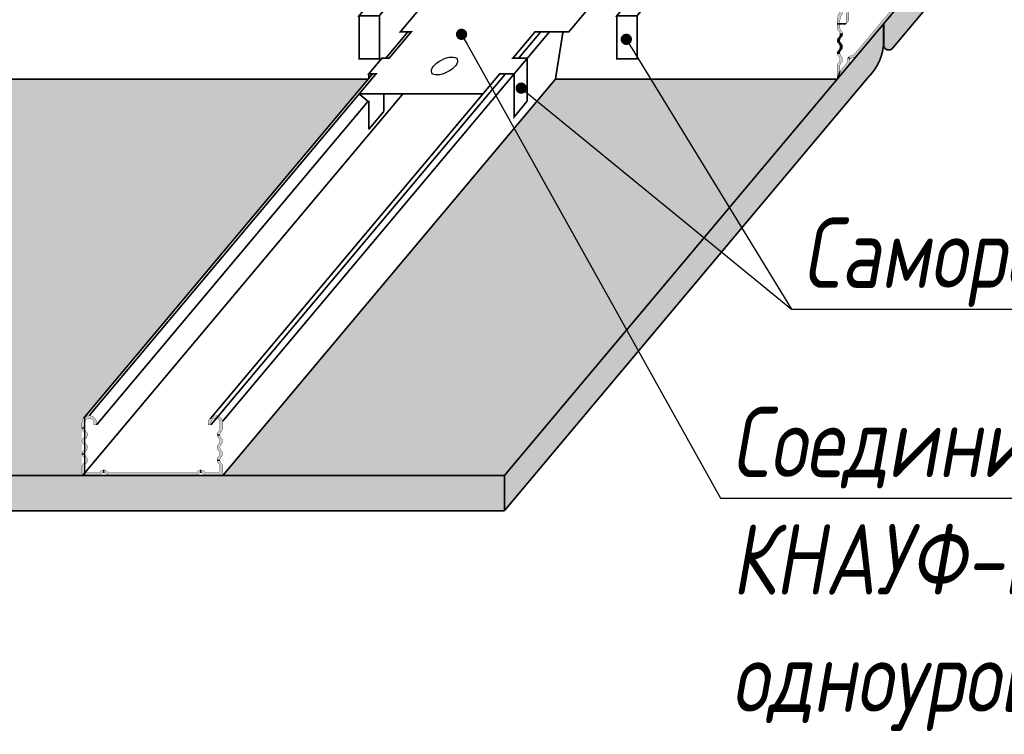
# Model space of a CAD drawing. Header units: millimetres. Extents: x -521669 to 178656, y -69521 to 433382.
# Tile 8 of 256: x 142109 to 142459, y -39785 to -39531. Entities that reach past the tile are written whole.
import ezdxf
from ezdxf import colors
from ezdxf.entities.mleader import LeaderData, LeaderLine
from ezdxf.math import Vec2, Vec3

# ---------------------------------------------------------------- set-up
doc = ezdxf.new("R2010")
doc.units = ezdxf.units.MM
doc.layers.add('Knauf_узлы', color=7, linetype='Continuous')
doc.styles.add('In tre', font='isocpeur.ttf', dxfattribs={"width": 0.8, "oblique": 10})

# ---------------------------------------------------------------- blocks, each defined once
blk = doc.blocks.new('A$C58805CB4')
at = {"layer": 'Knauf_узлы', "linetype": 'Continuous', "lineweight": -3, "ltscale": 10}
for points in [[(1.096, 4.266), (0.21, 4.266, 0.414214), (0.01, 4.066), (0.01, 3.624, 0.208712), (0.106, 3.404, -0.436436), (0.106, 2.927, 0.194383), (0.01, 2.724), (0.21, 2.724, -0.194383), (0.306, 2.927, 0.436436), (0.306, 3.404, -0.208712), (0.21, 3.624), (0.21, 3.866, -0.414214), (0.41, 4.066), (1.096, 4.066, -0.208712), (1.316, 3.97, 0.208712), (1.555, 3.866), (1.555, 4.066, -0.208712), (1.316, 4.17, 0.208712)], [(8.227, 4.17, 0.208712), (8.007, 4.266), (2.013, 4.266, 0.208712), (1.793, 4.17, -0.208712), (1.555, 4.066), (1.555, 3.866, 0.208712), (1.793, 3.97, -0.208712), (2.013, 4.066), (8.007, 4.066, -0.208712), (8.227, 3.97, 0.208712), (8.465, 3.866), (8.465, 4.066, -0.208712)], [(9.81, 4.266), (8.924, 4.266, 0.208712), (8.704, 4.17, -0.208712), (8.465, 4.066), (8.465, 3.866, 0.208712), (8.704, 3.97, -0.208712), (8.924, 4.066), (9.61, 4.066, -0.414214), (9.81, 3.866), (9.81, 3.624, -0.208712), (9.714, 3.404, 0.208712), (9.61, 3.166), (9.81, 3.166, -0.208712), (9.914, 3.404, 0.208712), (10.01, 3.624), (10.01, 4.066, 0.414214)], [(10.01, 2.716, 0.20154), (9.914, 2.927, -0.208712), (9.81, 3.166), (9.61, 3.166, 0.208712), (9.714, 2.927, -0.20154), (9.81, 2.716, 0.006882), (9.81, 2.724), (9.81, 2.707, 0.006882), (9.81, 2.716, -0.20154), (9.714, 2.504, 0.436436), (9.714, 2.027, -0.20154), (9.81, 1.816, 0.006882), (9.81, 1.824), (9.81, 1.807, 0.006882), (9.81, 1.816, -0.20154), (9.714, 1.604, 0.208712), (9.61, 1.366), (9.81, 1.366, -0.208712), (9.914, 1.604, 0.20154), (10.01, 1.816, 0.20154), (9.914, 2.027, -0.436436), (9.914, 2.504, 0.20154)], [(0.21, 1.816, 0.006882), (0.21, 1.807), (0.21, 1.824, 0.006882), (0.21, 1.816, -0.20154), (0.306, 2.027, 0.436436), (0.306, 2.504, -0.20154), (0.21, 2.716, 0.006882), (0.21, 2.707), (0.21, 2.724), (0.01, 2.724, 0.006888), (0.01, 2.716, 0.20154), (0.106, 2.504, -0.436436), (0.106, 2.027, 0.20154), (0.01, 1.816, 0.20154), (0.106, 1.604, -0.436436), (0.106, 1.127, 0.208712), (0.01, 0.907), (0.21, 0.907, -0.208712), (0.306, 1.127, 0.436436), (0.306, 1.604, -0.20154)], [(0.549, 0.21), (0.51, 0.21, -0.414214), (0.21, 0.51), (0.21, 0.907), (0.01, 0.907), (0.01, 0.52, 0.414214), (0.52, 0.01), (0.539, 0.01, 0.414214), (1.049, 0.52), (1.049, 0.66), (0.849, 0.66), (0.849, 0.51, -0.414214)], [(10.01, 0.52), (10.01, 0.907, 0.208712), (9.914, 1.127, -0.208712), (9.81, 1.366), (9.61, 1.366, 0.208712), (9.714, 1.127, -0.208712), (9.81, 0.907), (9.81, 0.51, -0.414214), (9.51, 0.21), (9.471, 0.21, -0.414214), (9.171, 0.51), (9.171, 0.66), (8.971, 0.66), (8.971, 0.52, 0.414214), (9.481, 0.01), (9.5, 0.01, 0.414214)]]:
    blk.add_hatch(color=7, dxfattribs=at).paths.add_polyline_path(points)
at = {"layer": 'Knauf_узлы', "color": 7, "linetype": 'Continuous', "lineweight": -3, "ltscale": 10}
for p, q in [((1.555, 4.066), (1.555, 3.866)), ((8.465, 4.066), (8.465, 3.866)), ((9.61, 3.166), (9.81, 3.166)), ((0.01, 2.724), (0.21, 2.724)), ((0.21, 0.907), (0.01, 0.907)), ((9.61, 1.366), (9.81, 1.366))]:
    blk.add_line(p, q, dxfattribs=at)
at = {"layer": 'Knauf_узлы', "color": 7, "linetype": 'Continuous', "lineweight": -3, "ltscale": 10, "const_width": 0.02}
blk.add_lwpolyline([(10.01, 1.824), (10.01, 1.807), (10.01, 1.824, -0.208712), (9.914, 1.604, 0.436436), (9.914, 1.127, -0.208712), (10.01, 0.907), (10.01, 0.52, -0.414214), (9.5, 0.01), (9.481, 0.01, -0.414214), (8.971, 0.52), (8.971, 0.66), (9.171, 0.66), (9.171, 0.51, 0.414214), (9.471, 0.21), (9.51, 0.21, 0.414214), (9.81, 0.51), (9.81, 0.907, 0.208712), (9.714, 1.127, -0.436436), (9.714, 1.604, 0.208712), (9.81, 1.824), (9.81, 1.807, 0.208712), (9.714, 2.027, -0.436436), (9.714, 2.504, 0.208712), (9.81, 2.724), (9.81, 2.707, 0.208712), (9.714, 2.927, -0.436436), (9.714, 3.404, 0.208712), (9.81, 3.624), (9.81, 3.866, 0.414214), (9.61, 4.066), (8.924, 4.066, 0.208712), (8.704, 3.97, -0.436436), (8.227, 3.97, 0.208712), (8.007, 4.066), (2.013, 4.066, 0.208712), (1.793, 3.97, -0.436436), (1.316, 3.97, 0.208712), (1.096, 4.066), (0.41, 4.066, 0.414214), (0.21, 3.866), (0.21, 3.624, 0.208712), (0.306, 3.404, -0.436436), (0.306, 2.927, 0.208712), (0.21, 2.707), (0.21, 2.724, 0.208712), (0.306, 2.504, -0.436436), (0.306, 2.027, 0.208712), (0.21, 1.807), (0.21, 1.824, 0.208712), (0.306, 1.604, -0.436436), (0.306, 1.127, 0.208712), (0.21, 0.907), (0.21, 0.51, 0.414214), (0.51, 0.21), (0.549, 0.21, 0.414214), (0.849, 0.51), (0.849, 0.66), (1.049, 0.66), (1.049, 0.52, -0.414214), (0.539, 0.01), (0.52, 0.01, -0.414214), (0.01, 0.52), (0.01, 0.907, -0.208712), (0.106, 1.127, 0.436436), (0.106, 1.604, -0.208712), (0.01, 1.824), (0.01, 1.807, -0.208712), (0.106, 2.027, 0.436436), (0.106, 2.504, -0.208712), (0.01, 2.724), (0.01, 2.707, -0.208712), (0.106, 2.927, 0.436436), (0.106, 3.404, -0.208712), (0.01, 3.624), (0.01, 4.066, -0.414214), (0.21, 4.266), (1.096, 4.266, -0.208712), (1.316, 4.17, 0.436436), (1.793, 4.17, -0.208712), (2.013, 4.266), (8.007, 4.266, -0.208712), (8.227, 4.17, 0.436436), (8.704, 4.17, -0.208712), (8.924, 4.266), (9.81, 4.266, -0.414214), (10.01, 4.066), (10.01, 3.624, -0.208712), (9.914, 3.404, 0.436436), (9.914, 2.927, -0.208712), (10.01, 2.707), (10.01, 2.724, -0.208712), (9.914, 2.504, 0.436436), (9.914, 2.027, -0.208712), (10.01, 1.807)], format="xyb", dxfattribs=at)
blk = doc.blocks.new('A$C40156BDB')
at = {"layer": 'Knauf_узлы', "color": 7, "linetype": 'Continuous', "lineweight": -3, "ltscale": 10}
blk.add_lwpolyline([(6.503, 8.169, 0.06, 0.06, 0), (7.274, 9.088, 0.06, 0.06, 0), (7.017, 9.088, 0.06, 0.06, 0), (7.479, 9.639, 0.06, 0.06, 0), (7.736, 9.639, 0.06, 0.06, 0), (8.338, 10.356, 0.06, 0.06, 0), (12.732, 10.356, 0.06, 0.06, 0), (12.13, 9.639, 0.06, 0.06, 0), (12.643, 9.639, 0.06, 0.06, 0), (12.197, 9.107, 0.06, 0.06, 0), (11.684, 9.107, 0.06, 0.06, 0), (10.897, 8.169, 0.06, 0.06, 0), (12.098, 8.169, 0.06, 0.06, 0), (11.543, 7.508, 0.06, 0.06, 0), (12.767, 7.508, 0.06, 0.06, 0), (13.046, 7.84, 0.06, 0.06, 0), (13.765, 7.84, 0.06, 0.06, 0), (13.486, 7.508, 0.06, 0.06, 0), (14.422, 7.508, 0.06, 0.06, 0), (11.806, 4.39, 0.06, 0.06, 0), (10.87, 4.39, 0.06, 0.06, 0), (10.591, 4.058, 0.06, 0.06, 0), (9.872, 4.058, 0.06, 0.06, 0), (10.151, 4.39, 0.06, 0.06, 0), (8.927, 4.39, 0.06, 0.06, 0), (8.168, 3.486, 0.06, 0.06, 0), (6.968, 3.486, 0.06, 0.06, 0), (6.181, 2.549, 0.06, 0.06, 0), (6.694, 2.549, 0.06, 0.06, 0), (6.232, 1.998, 0.06, 0.06, 0), (5.719, 1.998, 0.06, 0.06, 0), (5.117, 1.281, 0.06, 0.06, 0), (0.723, 1.281, 0.06, 0.06, 0), (1.325, 1.998, 0.06, 0.06, 0), (1.068, 1.998, 0.06, 0.06, 0), (1.53, 2.549, 0.06, 0.06, 0), (1.787, 2.549, 0.06, 0.06, 0), (2.573, 3.486, 0.06, 0.06, 0), (2.185, 3.486, 0.06, 0.06, 0), (2.944, 4.39, 0.06, 0.06, 0), (1.72, 4.39, 0.06, 0.06, 0), (1.441, 4.058, 0.06, 0.06, 0), (0.722, 4.058, 0.06, 0.06, 0), (1.001, 4.39, 0.06, 0.06, 0), (0.064, 4.39, 0.06, 0.06, 0), (2.68, 7.508, 0.06, 0.06, 0), (3.617, 7.508, 0.06, 0.06, 0), (3.896, 7.84, 0.06, 0.06, 0), (4.615, 7.84, 0.06, 0.06, 0), (4.336, 7.508, 0.06, 0.06, 0), (5.56, 7.508, 0.06, 0.06, 0), (6.114, 8.169, 0, 0, 0)], format="xyseb", dxfattribs=at)
at = {"layer": 'Knauf_узлы', "color": 7, "linetype": 'Continuous', "lineweight": -3, "ltscale": 10, "const_width": 0.06}
for points in [[(12.346, 7.764), (12.643, 8.109), (12.643, 9.639)], [(12.643, 9.639), (12.659, 9.657)], [(7.017, 9.088), (7.017, 8.924)], [(12.197, 9.107), (12.197, 7.764)], [(6.114, 8.169), (6.503, 8.169)], [(14.422, 7.508), (14.422, 7.065)], [(1.441, 4.058), (1.441, 2.528), (0.722, 2.528), (0.722, 4.058)], [(10.591, 4.058), (10.591, 2.528), (9.872, 2.528), (9.872, 4.058)], [(6.694, 2.549), (6.694, 1.033)], [(1.325, 1.998), (0.723, 1.281)], [(1.068, 1.998), (1.068, 1.834)], [(6.694, 1.033), (6.232, 0.468), (6.232, 1.998)], [(0.723, 1.281), (1.038, 1.016)], [(1.062, 1.044), (1.062, 0.019)], [(1.6, 0.661), (1.6, 1.281)], [(1.062, 0.019), (1.6, 0.661)]]:
    blk.add_lwpolyline(points, dxfattribs=at)
at = {"layer": 'Knauf_узлы', "color": 7, "linetype": 'Continuous', "lineweight": -3, "ltscale": 10}
for centre in [(9.709, 9.372), (2.668, 5.949), (6.837, 5.949), (11.818, 5.949), (3.753, 2.273)]:
    blk.add_ellipse(centre, major_axis=(-0.453, -0.239), ratio=0.466841, dxfattribs=at)
blk = doc.blocks.new('_DOT')
at = {"color": 0, "linetype": 'ByBlock'}
blk.add_line((-0.5, 0), (-1, 0), dxfattribs=at)
at = {"color": 0, "linetype": 'ByBlock', "const_width": 0.5}
blk.add_lwpolyline([(-0.25, 0, 1), (0.25, 0, 1)], format="xyb", close=True, dxfattribs=at)

msp = doc.modelspace()

# ---------------------------------------------------------------- hatches: boundary and pattern name
at = {"layer": 'Knauf_узлы', "linetype": 'Continuous', "lineweight": -3, "ltscale": 10}
h = msp.add_hatch(color=9, dxfattribs=at)
edge = h.paths.add_edge_path()
edge.add_line((142516.962463, -39424.644692), (142516.962463, -39412.144692))
edge.add_line((142516.962463, -39412.144692), (142415.803467, -39532.701289))
edge.add_line((142415.803467, -39532.701289), (142415.803467, -39538.471578))
edge.add_arc((142397.644093, -39538.711433), 18.160958, -0.75673818, 0.75673818, ccw=False)
edge.add_line((142415.803467, -39538.951289), (142415.803467, -39540.255829))
edge.add_arc((142417.603467, -39540.255829), 1.8, 180, 320)
edge.add_line((142418.982347, -39541.412847), (142516.962463, -39424.644692))
for color, points in [(7, [(142425.436101, -39521.221563, 0.2087121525), (142425.775349, -39520.070515, -0.4364357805), (142427.307073, -39518.245078, 0.2087121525), (142428.381724, -39517.711106), (142431.837057, -39513.593201), (142430.837057, -39513.229231), (142427.615679, -39517.068319, -0.2087121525), (142426.541029, -39517.60229, 0.4364357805), (142425.009305, -39519.427728, -0.2087121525), (142424.670056, -39520.578775), (142405.404789, -39543.538227, -0.2087121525), (142404.330139, -39544.072198, 0.2087121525), (142403.165933, -39544.650667), (142403.931978, -39545.293455, -0.2087121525), (142405.096183, -39544.714986, 0.2087121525), (142406.170834, -39544.181014)]), (7, [(142402.471755, -39532.817113), (142403.471755, -39531.625359), (142403.471755, -39527.507157, 0.7002075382), (142401.705711, -39526.864369), (142400.426648, -39528.388697, 0.1763269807), (142399.25687, -39531.602635), (142399.25687, -39533.904502), (142399.25687, -39534.146232, 0.2087121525), (142399.73687, -39535.24605, -0.2087121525), (142400.25687, -39536.43752), (142401.25687, -39536.43752, 0.2087121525), (142400.73687, -39535.24605, -0.2087121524), (142400.25687, -39534.146232), (142400.25687, -39533.904502), (142400.25687, -39531.966606, -0.1763269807), (142401.426648, -39528.752668), (142401.588733, -39528.559501, -0.7002075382), (142402.471755, -39528.880895)]), (9, [(142410.412056, -39551.626522, 0.1969693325), (142415.803467, -39538.951289), (142415.803467, -39532.701289), (142406.170834, -39544.181014), (142281.118762, -39693.21227), (142281.118762, -39705.71227)]), (7, [(142400.739544, -39537.626504, 0.2081261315), (142401.25687, -39536.43752), (142400.25687, -39536.43752, -0.2087121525), (142399.73687, -39537.62899, 0.1922907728), (142399.25687, -39538.646232), (142400.25687, -39538.646232, -0.1928508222)]), (7, [(142399.25687, -39538.646232, 0.2087121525), (142399.73687, -39539.74605, -0.077146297), (142400.046049, -39540.137068), (142400.73687, -39539.74605, -0.2087121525), (142400.25687, -39538.646232)]), (7, [(142399.73687, -39542.12899, 0.2015403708), (142399.257438, -39543.18752, 0.0068875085), (142399.259145, -39543.228808), (142400.25687, -39543.228808), (142400.25687, -39543.146232, 0.0068822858), (142400.257438, -39543.18752, -0.2015403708), (142400.73687, -39542.12899, 0.4364357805), (142400.73687, -39539.74605), (142400.046049, -39540.137068, -0.3475864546)]), (7, [(142400.73687, -39546.62899, 0.4364357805), (142400.73687, -39544.24605, -0.1943830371), (142400.259145, -39543.228808), (142399.259145, -39543.228808, 0.1943830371), (142399.73687, -39544.24605, -0.4364357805), (142399.73687, -39546.62899, 0.2087121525), (142399.25687, -39547.728808), (142399.25687, -39552.420755), (142400.25687, -39549.673278), (142400.25687, -39547.728808, -0.2087121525)]), (7, [(142400.25687, -39549.673278), (142399.25687, -39552.420755), (142403.225211, -39547.691471, 0.2087121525), (142403.564459, -39546.540423, -0.2087121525), (142403.931978, -39545.293455), (142403.165933, -39544.650667, 0.2087121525), (142402.798415, -39545.897636, -0.2087121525), (142402.459166, -39547.048683)]), (9, [(142114.670525, -39693.21227), (142232.791995, -39552.420755), (141926.235985, -39552.420755), (141926.03187, -39552.882146), (141925.828432, -39553.344537), (141925.625669, -39553.807926), (141925.423581, -39554.272309), (141925.222167, -39554.737683), (141925.021425, -39555.204043), (141924.821356, -39555.671386), (141924.621957, -39556.139708), (141924.423228, -39556.609007), (141924.225167, -39557.079278), (141924.027774, -39557.550517), (141923.831049, -39558.022721), (141923.634989, -39558.495887), (141923.439594, -39558.970011), (141923.244862, -39559.445088), (141923.050794, -39559.921116), (141922.857388, -39560.398091), (141922.664642, -39560.87601), (141922.472556, -39561.354868), (141922.28113, -39561.834662), (141922.090361, -39562.315388), (141921.900249, -39562.797044), (141921.710794, -39563.279624), (141921.521993, -39563.763126), (141921.333847, -39564.247546), (141921.146353, -39564.73288), (141920.959511, -39565.219125), (141920.773321, -39565.706277), (141920.587781, -39566.194333), (141920.40289, -39566.683288), (141920.218647, -39567.17314), (141920.035051, -39567.663884), (141919.852101, -39568.155517), (141919.669796, -39568.648036), (141919.488136, -39569.141436), (141919.307119, -39569.635715), (141919.126744, -39570.130867), (141918.94701, -39570.626891), (141918.767917, -39571.123782), (141918.589463, -39571.621537), (141918.411647, -39572.120152), (141918.234469, -39572.619623), (141918.057927, -39573.119947), (141917.88202, -39573.62112), (141917.706747, -39574.123139), (141917.532108, -39574.625999), (141917.358102, -39575.129698), (141917.184727, -39575.634232), (141917.011982, -39576.139596), (141916.839866, -39576.645788), (141916.66838, -39577.152804), (141916.49752, -39577.66064), (141916.327287, -39578.169293), (141916.15768, -39578.678759), (141915.988697, -39579.189034), (141915.820338, -39579.700115), (141915.652601, -39580.211997), (141915.485486, -39580.724679), (141915.318992, -39581.238155), (141915.153117, -39581.752422), (141914.987861, -39582.267477), (141914.823222, -39582.783317), (141914.6592, -39583.299936), (141914.495794, -39583.817332), (141914.333002, -39584.335502), (141914.170824, -39584.854441), (141914.009259, -39585.374145), (141913.848306, -39585.894613), (141913.687963, -39586.415838), (141913.528231, -39586.937819), (141913.369107, -39587.460551), (141913.21059, -39587.984032), (141913.052681, -39588.508256), (141912.895378, -39589.033221), (141912.738679, -39589.558922), (141912.582584, -39590.085358), (141912.427092, -39590.612522), (141912.272202, -39591.140413), (141912.117913, -39591.669027), (141911.964224, -39592.198359), (141911.811134, -39592.728406), (141911.658642, -39593.259165), (141911.506747, -39593.790633), (141911.355448, -39594.322804), (141911.204744, -39594.855676), (141911.054634, -39595.389246), (141910.905117, -39595.923508), (141910.756192, -39596.458461), (141910.607858, -39596.9941), (141910.460115, -39597.530422), (141910.31296, -39598.067422), (141910.166394, -39598.605099), (141910.020415, -39599.143446), (141909.875022, -39599.682463), (141909.730214, -39600.222143), (141909.58599, -39600.762485), (141909.44235, -39601.303484), (141909.299292, -39601.845136), (141909.156815, -39602.387439), (141909.014918, -39602.930388), (141908.873601, -39603.47398), (141908.732862, -39604.018211), (141908.592701, -39604.563078), (141908.453115, -39605.108576), (141908.314105, -39605.654703), (141908.17567, -39606.201455), (141908.037808, -39606.748828), (141907.900518, -39607.296819), (141907.7638, -39607.845423), (141907.627652, -39608.394637), (141907.492073, -39608.944458), (141907.357064, -39609.494883), (141907.222621, -39610.045906), (141907.088745, -39610.597526), (141906.955435, -39611.149737), (141906.822689, -39611.702537), (141906.690507, -39612.255922), (141906.558887, -39612.809888), (141906.427829, -39613.364432), (141906.297332, -39613.91955), (141906.167394, -39614.475239), (141906.038015, -39615.031494), (141905.909193, -39615.588312), (141905.780928, -39616.14569), (141905.653219, -39616.703624), (141905.526065, -39617.262111), (141905.399464, -39617.821146), (141905.273416, -39618.380726), (141905.14792, -39618.940848), (141905.022974, -39619.501507), (141904.898579, -39620.062701), (141904.774732, -39620.624425), (141904.651433, -39621.186676), (141904.528681, -39621.749451), (141904.406475, -39622.312746), (141904.284813, -39622.876556), (141904.163696, -39623.440879), (141904.043121, -39624.005711), (141903.923089, -39624.571049), (141903.803597, -39625.136888), (141903.684645, -39625.703225), (141903.566232, -39626.270056), (141903.448358, -39626.837378), (141903.33102, -39627.405188), (141903.214218, -39627.973481), (141903.097951, -39628.542253), (141902.982219, -39629.111503), (141902.867019, -39629.681225), (141902.752352, -39630.251416), (141902.638215, -39630.822072), (141902.524609, -39631.39319), (141902.411532, -39631.964767), (141902.298983, -39632.536798), (141902.186962, -39633.10928), (141902.075466, -39633.68221), (141901.964496, -39634.255583), (141901.85405, -39634.829396), (141901.744127, -39635.403646), (141901.634726, -39635.978329), (141901.525847, -39636.553441), (141901.417488, -39637.128978), (141901.309648, -39637.704938), (141901.202327, -39638.281316), (141901.095523, -39638.858109), (141900.989235, -39639.435313), (141900.883463, -39640.012924), (141900.778205, -39640.59094), (141900.67346, -39641.169355), (141900.569228, -39641.748168), (141900.465508, -39642.327373), (141900.362297, -39642.906968), (141900.259597, -39643.486949), (141900.157405, -39644.067312), (141900.05572, -39644.648054), (141899.954542, -39645.22917), (141899.853869, -39645.810658), (141899.753701, -39646.392514), (141899.654037, -39646.974733), (141899.554875, -39647.557314), (141899.456214, -39648.140251), (141899.358055, -39648.723541), (141899.260395, -39649.307181), (141899.163233, -39649.891167), (141899.06657, -39650.475495), (141898.970403, -39651.060162), (141898.874731, -39651.645164), (141898.779555, -39652.230498), (141898.684872, -39652.81616), (141898.590682, -39653.402146), (141898.496984, -39653.988452), (141898.403776, -39654.575076), (141898.311059, -39655.162013), (141898.21883, -39655.74926), (141898.127089, -39656.336813), (141898.035835, -39656.924669), (141897.945066, -39657.512823), (141897.854783, -39658.101273), (141897.764984, -39658.690015), (141897.675667, -39659.279045), (141897.586832, -39659.868359), (141897.498479, -39660.457954), (141897.410605, -39661.047826), (141897.32321, -39661.637972), (141897.236294, -39662.228388), (141897.149854, -39662.81907), (141897.06389, -39663.410015), (141896.978402, -39664.001219), (141896.893387, -39664.592679), (141896.808846, -39665.18439), (141896.724777, -39665.77635), (141896.641179, -39666.368555), (141896.558051, -39666.961), (141896.475392, -39667.553683), (141896.393201, -39668.1466), (141896.311477, -39668.739746), (141896.23022, -39669.33312), (141896.149428, -39669.926716), (141896.0691, -39670.520532), (141895.989236, -39671.114563), (141895.909833, -39671.708806), (141895.830892, -39672.303258), (141895.752412, -39672.897915), (141895.67439, -39673.492773), (141895.596827, -39674.087828), (141895.519722, -39674.683078), (141895.443072, -39675.278517), (141895.366878, -39675.874144), (141895.291139, -39676.469954), (141895.215853, -39677.065943), (141895.141019, -39677.662108), (141895.066637, -39678.258445), (141894.992705, -39678.854951), (141894.919223, -39679.451622), (141894.846189, -39680.048454), (141894.773603, -39680.645444), (141894.701463, -39681.242588), (141894.629769, -39681.839883), (141894.55852, -39682.437325), (141894.487714, -39683.03491), (141894.41735, -39683.632634), (141894.347429, -39684.230495), (141894.277948, -39684.828488), (141894.208906, -39685.42661), (141894.140303, -39686.024857), (141894.072138, -39686.623226), (141894.00441, -39687.221713), (141893.937117, -39687.820314), (141893.870259, -39688.419025), (141893.803835, -39689.017844), (141893.737844, -39689.616766), (141893.672284, -39690.215789), (141893.607156, -39690.814907), (141893.542457, -39691.414118), (141893.478186, -39692.013418), (141893.414344, -39692.612803), (141893.350929, -39693.21227)]), (9, [(142181.118762, -39693.21227), (142281.118762, -39693.21227), (142399.301212, -39552.420755), (142299.25687, -39552.420755)]), (9, [(142131.118762, -39673.607264), (142114.670525, -39693.21227), (142131.118762, -39693.21227)]), (9, [(141893.350929, -39693.21227), (141893.350929, -39705.71227), (142281.118762, -39705.71227), (142281.118762, -39693.21227)])]:
    msp.add_hatch(color=color, dxfattribs=at).paths.add_polyline_path(points)

# ---------------------------------------------------------------- linework, layer by layer
msp.add_open_spline([(141893.350929, -39693.21227), (141901.087689, -39619.825063), (141935.706789, -39476.563235), (142066.849612, -39455.760484), (142149.727123, -39455.110304), (142174.927928, -39452.94347)], degree=3, knots=[0, 0, 0, 0, 1, 2, 2.4889449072, 2.4889449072, 2.4889449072, 2.4889449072])
at = {"layer": 'Knauf_узлы', "color": 7, "linetype": 'Continuous', "lineweight": -3, "ltscale": 10}
for p, q in [((142399.25687, -39538.646232), (142400.25687, -39538.646232)), ((142401.25687, -39536.43752), (142400.25687, -39536.43752)), ((142400.73687, -39539.74605), (142400.046049, -39540.137068)), ((142399.25687, -39543.228808), (142400.25687, -39543.228808)), ((142403.165933, -39544.650667), (142403.931978, -39545.293455)), ((142400.25687, -39549.673278), (142399.25687, -39552.420755)), ((142132.00211, -39672.503494), (142132.00211, -39693.21227))]:
    msp.add_line(p, q, dxfattribs=at)
at = {"layer": 'Knauf_узлы', "color": 7, "linetype": 'Continuous', "lineweight": -3, "ltscale": 10, "const_width": 0.6}
for points in [[(142281.118762, -39693.21227), (142516.962463, -39412.250148)], [(142418.982347, -39541.412847), (142516.962463, -39424.644692)], [(142239.002045, -39544.985936), (142246.870122, -39535.609127)], [(142286.17314, -39544.985936), (142294.041217, -39535.609127)], [(142289.266459, -39544.985936), (142297.134536, -39535.609127)], [(142301.931327, -39535.609127), (142299.25687, -39552.420755)], [(142399.25687, -39532.817113), (142402.471755, -39532.817113)], [(142415.803467, -39540.255829), (142415.803467, -39532.701289)], [(141976.440209, -39552.420755), (142232.763491, -39552.420755)], [(142131.677204, -39672.890702), (142234.382634, -39550.491137)], [(142179.502248, -39672.111355), (142281.553728, -39550.491137)], [(142181.060224, -39673.941105), (142284.647047, -39550.491137)], [(142181.118762, -39693.21227), (142299.25687, -39552.420755)], [(142281.118762, -39705.71227), (142410.412056, -39551.626522)], [(142299.25687, -39552.420755), (142399.25687, -39552.420755)], [(142131.326789, -39693.21227), (142245.064013, -39557.665525)], [(142133.668762, -39671.934349), (142229.55169, -39557.665525)], [(142136.315133, -39675.185909), (142232.705725, -39560.312074)], [(142176.669268, -39673.057007), (142273.494219, -39557.665525)], [(142176.922391, -39675.185909), (142179.502248, -39672.111355)], [(141893.350929, -39693.21227), (142281.118762, -39693.21227)], [(142281.118762, -39693.21227), (142281.118762, -39705.71227)], [(141893.350929, -39705.71227), (142281.118762, -39705.71227)]]:
    msp.add_lwpolyline(points, dxfattribs=at)
at = {"layer": 'Knauf_узлы', "color": 7, "linetype": 'Continuous', "lineweight": -3, "ltscale": 10}
for points in [[(142425.436101, -39521.221563, 0.1, 0.1, 0), (142406.170834, -39544.181014, 0.1, 0.1, -0.2087121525), (142405.096183, -39544.714986, 0.1, 0.1, 0.4364357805), (142403.564459, -39546.540423, 0.1, 0.1, -0.2087121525), (142403.225211, -39547.691471, 0.1, 0.1, 0), (142399.25687, -39552.420755, 0.1, 0.1, 0), (142399.25687, -39547.728808, 0.1, 0.1, -0.2087121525), (142399.73687, -39546.62899, 0.1, 0.1, 0.4364357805), (142399.73687, -39544.24605, 0.1, 0.1, -0.2087121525), (142399.25687, -39543.146232, 0.1, 0.1, 0), (142399.25687, -39543.228808, 0.1, 0.1, -0.2087121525), (142399.73687, -39542.12899, 0.1, 0.1, 0.4364357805), (142399.73687, -39539.74605, 0.1, 0.1, -0.2087121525), (142399.25687, -39538.646232, 0, 0, 0)], [(142401.426648, -39528.752668, 0.1, 0.1, 0.1763269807), (142400.25687, -39531.966606, 0.1, 0.1, 0), (142400.25687, -39533.904502, 0.1, 0.1, 0), (142400.25687, -39534.146232, 0.1, 0.1, 0.2087121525), (142400.73687, -39535.24605, 0.1, 0.1, -0.4364357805), (142400.73687, -39537.62899, 0.1, 0.1, 0.1922268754), (142400.25687, -39538.646232, 0.1, 0.1, 0), (142400.25687, -39538.646232, 0.1, 0.1, 0.2087121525), (142400.73687, -39539.74605, 0.1, 0.1, -0.4364357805), (142400.73687, -39542.12899, 0.1, 0.1, 0.2087121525), (142400.25687, -39543.228808, 0.1, 0.1, 0), (142400.25687, -39543.146232, 0.1, 0.1, 0.2087121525), (142400.73687, -39544.24605, 0.1, 0.1, -0.4364357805), (142400.73687, -39546.62899, 0.1, 0.1, 0.2087121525), (142400.25687, -39547.728808, 0.1, 0.1, 0), (142400.25687, -39549.673278, 0.1, 0.1, 0), (142402.459166, -39547.048683, 0.1, 0.1, 0.2087121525), (142402.798415, -39545.897636, 0.1, 0.1, -0.4364357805), (142404.330139, -39544.072198, 0.1, 0.1, 0.2087121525), (142405.404789, -39543.538227, 0.1, 0.1, 0), (142424.670056, -39520.578775, 0.1, 0.1, 0.2087121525)], [(142311.593472, -39526.569647, 0.6, 0.6, 0), (142304.008447, -39535.609127, 0.6, 0.6, 0), (142292.001734, -39535.609127, 0.6, 0.6, 0), (142284.133657, -39544.985936, 0.6, 0.6, 0), (142289.266459, -39544.985936, 0.6, 0.6, 0), (142284.647047, -39550.491137, 0.6, 0.6, 0), (142279.514245, -39550.491137, 0.6, 0.6, 0), (142273.494219, -39557.665525, 0.6, 0.6, 0), (142229.55169, -39557.665525, 0.6, 0.6, 0), (142235.571717, -39550.491137, 0.6, 0.6, 0), (142233.005316, -39550.491137, 0.6, 0.6, 0), (142237.624727, -39544.985936, 0.6, 0.6, 0), (142240.191128, -39544.985936, 0.6, 0.6, 0), (142248.059205, -39535.609127, 0.6, 0.6, 0), (142244.175863, -39535.609127, 0.6, 0.6, 0), (142251.760888, -39526.569647, 0.6, 0.6, 0)], [(142399.25687, -39538.646232, 0.1, 0.1, 0), (142399.25687, -39538.646232, 0.1, 0.1, 0), (142399.25687, -39538.646232, 0.1, 0.1, -0.1922907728), (142399.73687, -39537.62899, 0.1, 0.1, 0.4364357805), (142399.73687, -39535.24605, 0.1, 0.1, -0.2087121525), (142399.25687, -39534.146232, 0.1, 0.1, 0), (142399.25687, -39533.904502, 0.1, 0.1, 0), (142399.25687, -39531.602635, 0.1, 0.1, -0.1763269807), (142400.426648, -39528.388697, 0.1, 0.1, 0)], [(142403.471755, -39527.507157, 0.1, 0.1, 0), (142403.471755, -39531.625359, 0.1, 0.1, 0), (142402.471755, -39532.817113, 0.1, 0.1, 0), (142402.471755, -39528.880895, 0.1, 0.1, 0.7002075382)]]:
    msp.add_lwpolyline(points, format="xyseb", dxfattribs=at)
at = {"layer": 'Knauf_узлы', "color": 7, "linetype": 'Continuous', "lineweight": -3, "ltscale": 10, "const_width": 0.6}
for points in [[(142410.412056, -39551.626522, 0.1969693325), (142415.803467, -39538.951289, 0.1969693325)], [(142415.803467, -39540.255829, 0.7002075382), (142418.982347, -39541.412847, 0.7002075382)]]:
    msp.add_lwpolyline(points, format="xyb", dxfattribs=at)

# ---------------------------------------------------------------- block references
at = {"layer": 'Knauf_узлы', "color": 3, "linetype": 'Continuous', "lineweight": -3, "ltscale": 10, "xscale": 10, "yscale": 10, "zscale": 10}
msp.add_blockref('A$C40156BDB', (142222.324932, -39570.471032), dxfattribs=at)
at = {"layer": 'Knauf_узлы', "color": 7, "linetype": 'Continuous', "lineweight": -3, "ltscale": 10, "xscale": -5, "yscale": 5, "zscale": 5, "rotation": 180}
msp.add_blockref('A$C58805CB4', (142131.068765, -39671.884343), dxfattribs=at)

# ---------------------------------------------------------------- leaders
at = {"layer": 'Knauf_узлы'}
ml = msp.add_multileader_mtext('Standard', dxfattribs=at)
ml.set_content('Основной КНАУФ-профиль \\PПП 60х27', color=256, style='In tre')
ml.set_leader_properties()
ml.set_arrow_properties(name='DOT')
ml.build(insert=Vec2(0, 0))
ml.multileader.update_dxf_attribs({"has_dogleg": 0, "text_left_attachment_type": 6, "text_right_attachment_type": 6, "dogleg_length": 3.2})
ctx = ml.context
ctx.base_point, ctx.char_height, ctx.landing_gap_size, ctx.plane_origin = Vec3(142474.74116, -39542.735752), 25, 4, Vec3(142470.81486, -39378.63507)
ctx.left_attachment, ctx.right_attachment = 6, 6
notes = []
notes.append((ctx, [(0, (1, 1, 0), (142471.54116, -39542.735752), (1, 0), 3.2, [(0, [(142401.433585, -39411.310361)], 0, [])])]))
ctx.mtext.insert, ctx.mtext.width, ctx.mtext.flow_direction = Vec3(142478.74116, -39512.735752), 342.79747501, 5
ml = msp.add_multileader_mtext('Standard', dxfattribs=at)
ml.set_content('Соединитель \\PКНАУФ-профилей ПП\\Pодноуровневый', color=256, style='In tre')
ml.set_leader_properties()
ml.set_arrow_properties(name='DOT')
ml.build(insert=Vec2(0, 0))
ml.multileader.update_dxf_attribs({"has_dogleg": 0, "text_left_attachment_type": 6, "text_right_attachment_type": 6, "dogleg_length": 3.2})
ctx = ml.context
ctx.base_point, ctx.char_height, ctx.landing_gap_size, ctx.plane_origin = Vec3(142357.827597, -39701.284809), 25, 4, Vec3(142353.901296, -39537.184127)
ctx.left_attachment, ctx.right_attachment = 6, 6
notes.append((ctx, [(0, (1, 1, 0), (142354.627597, -39701.284809), (1, 0), 3.2, [(0, [(142265.911918, -39536.49892)], 0, [])])]))
ctx.mtext.insert, ctx.mtext.width, ctx.mtext.flow_direction = Vec3(142361.827597, -39668.784809), 342.79747501, 5
ml = msp.add_multileader_mtext('Standard', dxfattribs=at)
ml.set_content('Саморез', color=256, style='In tre')
ml.set_leader_properties()
ml.set_arrow_properties(name='DOT')
ml.build(insert=Vec2(0, 0))
ml.multileader.update_dxf_attribs({"has_dogleg": 0, "text_left_attachment_type": 6, "text_right_attachment_type": 6, "dogleg_length": 3.2})
ctx = ml.context
ctx.base_point, ctx.char_height, ctx.landing_gap_size, ctx.plane_origin = Vec3(142383.036988, -39634.057819), 25, 4, Vec3(142406.217405, -39549.477955)
ctx.left_attachment, ctx.right_attachment = 6, 6
notes.append((ctx, [(0, (1, 1, 0), (142379.836988, -39634.057819), (1, 0), 3.2, [(0, [(142324.423325, -39538.278058)], 0, [])])]))
ctx.mtext.insert, ctx.mtext.width, ctx.mtext.flow_direction = Vec3(142387.036988, -39601.557819), 342.79747501, 5
ml = msp.add_multileader_mtext('Standard', dxfattribs=at)
ml.set_content('Саморез', color=256, style='In tre')
ml.set_leader_properties()
ml.set_arrow_properties(name='DOT')
ml.build(insert=Vec2(0, 0))
ml.multileader.update_dxf_attribs({"has_dogleg": 0, "text_left_attachment_type": 6, "text_right_attachment_type": 6, "dogleg_length": 3.2})
ctx = ml.context
ctx.base_point, ctx.char_height, ctx.landing_gap_size, ctx.plane_origin = Vec3(142383.036988, -39634.057819), 25, 4, Vec3(142368.882293, -39566.800135)
ctx.left_attachment, ctx.right_attachment = 6, 6
notes.append((ctx, [(0, (1, 1, 0), (142379.836988, -39634.057819), (1, 0), 3.2, [(0, [(142287.088213, -39555.600238)], 0, [])])]))
ctx.mtext.insert, ctx.mtext.width, ctx.mtext.flow_direction = Vec3(142387.036988, -39601.557819), 342.79747501, 5
for ctx, leaders in notes:
    for number, flags, end, landing, length, lines in leaders:
        leader = LeaderData()
        leader.index, (leader.has_last_leader_line, leader.has_dogleg_vector, leader.attachment_direction) = number, flags
        leader.last_leader_point, leader.dogleg_vector, leader.dogleg_length = Vec3(end), Vec3(landing), length
        for number, points, colour, breaks in lines:
            line = LeaderLine()
            line.index, line.vertices, line.color, line.breaks = number, Vec3.list(points), colors.encode_raw_color(colour), breaks
            leader.lines.append(line)
        ctx.leaders.append(leader)

doc.saveas('drawing.dxf')
